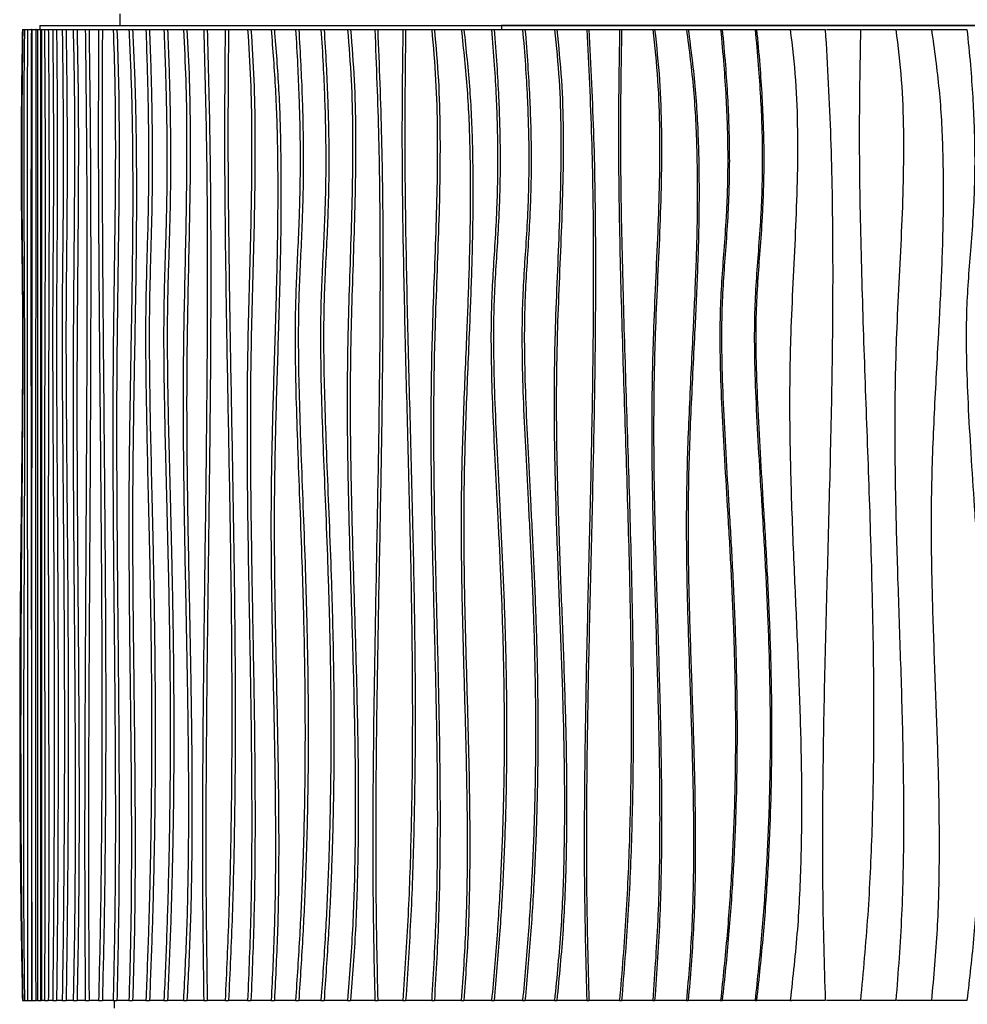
# Model space of a CAD drawing. Header units: millimetres. Extents: x 5 to 415, y 5 to 292.
# Tile 37 of 79: x 156 to 180, y 193 to 218. Entities that reach past the tile are written whole.
import ezdxf

# ---------------------------------------------------------------- set-up
doc = ezdxf.new("R2010")
doc.units = ezdxf.units.MM

msp = doc.modelspace()

# ---------------------------------------------------------------- linework, layer by layer
at = {"color": 7, "linetype": 'Continuous', "lineweight": 25}
for p, q in [((158.234, 218.206), (158.234, 217.906)), ((155.738, 217.806), (155.747, 217.806)), ((155.747, 217.806), (155.791, 217.806)), ((155.791, 217.806), (155.868, 217.806)), ((155.868, 217.806), (155.968, 217.806)), ((155.98, 217.806), (155.968, 217.806)), ((155.98, 217.806), (156.08, 217.806)), ((156.091, 217.806), (156.08, 217.806)), ((156.091, 217.806), (156.125, 217.806)), ((156.125, 217.806), (156.225, 217.806)), ((156.186, 217.906), (156.186, 217.806)), ((156.186, 217.906), (168.028, 217.906)), ((156.21, 192.906), (156.21, 217.806)), ((156.225, 217.806), (156.303, 217.806)), ((156.303, 217.806), (156.403, 217.806)), ((156.403, 217.806), (156.515, 217.806)), ((156.515, 217.806), (156.615, 217.806)), ((156.615, 217.806), (156.76, 217.806)), ((156.76, 217.806), (156.859, 217.806)), ((156.859, 217.806), (157.041, 217.806)), ((157.041, 217.806), (157.14, 217.806)), ((157.14, 217.806), (157.351, 217.806)), ((157.351, 217.806), (157.449, 217.806)), ((157.449, 217.806), (157.693, 217.806)), ((157.693, 217.806), (157.79, 217.806)), ((157.79, 217.806), (158.067, 217.806)), ((158.067, 217.806), (158.163, 217.806)), ((158.163, 217.806), (158.471, 217.806)), ((158.471, 217.806), (158.566, 217.806)), ((158.566, 217.806), (158.906, 217.806)), ((158.906, 217.806), (158.999, 217.806)), ((158.999, 217.806), (159.37, 217.806)), ((159.37, 217.806), (159.462, 217.806)), ((159.462, 217.806), (159.869, 217.806)), ((159.869, 217.806), (159.959, 217.806)), ((159.959, 217.806), (160.39, 217.806)), ((160.39, 217.806), (160.48, 217.806)), ((160.48, 217.806), (160.94, 217.806)), ((160.94, 217.806), (161.027, 217.806)), ((161.027, 217.806), (161.516, 217.806)), ((161.516, 217.806), (161.602, 217.806)), ((161.602, 217.806), (162.119, 217.806)), ((162.119, 217.806), (162.202, 217.806)), ((162.202, 217.806), (162.746, 217.806)), ((162.746, 217.806), (162.828, 217.806)), ((162.828, 217.806), (163.398, 217.806)), ((163.398, 217.806), (163.477, 217.806)), ((163.477, 217.806), (164.081, 217.806)), ((164.081, 217.806), (164.157, 217.806)), ((164.157, 217.806), (164.779, 217.806)), ((164.779, 217.806), (164.853, 217.806)), ((164.853, 217.806), (165.498, 217.806)), ((165.498, 217.806), (165.57, 217.806)), ((165.57, 217.806), (166.238, 217.806)), ((166.238, 217.806), (166.307, 217.806)), ((166.307, 217.806), (166.997, 217.806)), ((166.997, 217.806), (167.064, 217.806)), ((167.064, 217.806), (167.775, 217.806)), ((167.775, 217.806), (167.839, 217.806)), ((167.839, 217.806), (168.57, 217.806)), ((168.028, 217.906), (200.158, 217.906)), ((200.158, 217.906), (168.028, 217.906)), ((168.028, 217.906), (168.028, 217.806)), ((168.57, 217.806), (168.631, 217.806)), ((168.631, 217.806), (169.39, 217.806)), ((169.39, 217.806), (169.448, 217.806)), ((169.448, 217.806), (170.217, 217.806)), ((170.217, 217.806), (170.271, 217.806)), ((170.271, 217.806), (171.057, 217.806)), ((171.057, 217.806), (171.109, 217.806)), ((171.109, 217.806), (171.91, 217.806)), ((171.91, 217.806), (171.958, 217.806)), ((171.958, 217.806), (172.775, 217.806)), ((172.775, 217.806), (172.82, 217.806)), ((172.82, 217.806), (173.65, 217.806)), ((173.65, 217.806), (173.691, 217.806)), ((173.691, 217.806), (174.534, 217.806)), ((174.534, 217.806), (174.572, 217.806)), ((174.572, 217.806), (175.435, 217.806)), ((175.435, 217.806), (175.47, 217.806)), ((175.47, 217.806), (176.334, 217.806)), ((176.365, 217.806), (177.238, 217.806)), ((177.266, 217.806), (178.146, 217.806)), ((178.17, 217.806), (179.058, 217.806)), ((179.078, 217.806), (179.97, 217.806)), ((155.738, 192.906), (155.747, 192.906)), ((155.747, 192.906), (155.791, 192.906)), ((155.791, 192.906), (155.868, 192.906)), ((155.868, 192.906), (155.968, 192.906)), ((155.968, 192.906), (155.98, 192.906)), ((155.98, 192.906), (156.08, 192.906)), ((156.08, 192.906), (156.091, 192.906)), ((156.125, 192.906), (156.091, 192.906)), ((156.125, 192.906), (156.225, 192.906)), ((156.303, 192.906), (156.225, 192.906)), ((156.303, 192.906), (156.403, 192.906)), ((156.515, 192.906), (156.403, 192.906)), ((156.515, 192.906), (156.615, 192.906)), ((156.76, 192.906), (156.615, 192.906)), ((156.76, 192.906), (156.859, 192.906)), ((157.041, 192.906), (156.859, 192.906)), ((157.041, 192.906), (157.14, 192.906)), ((157.351, 192.906), (157.14, 192.906)), ((157.351, 192.906), (157.449, 192.906)), ((157.693, 192.906), (157.449, 192.906)), ((157.693, 192.906), (157.79, 192.906)), ((158.067, 192.906), (157.79, 192.906)), ((158.067, 192.906), (158.163, 192.906)), ((158.092, 192.906), (158.092, 192.706)), ((158.471, 192.906), (158.163, 192.906)), ((158.471, 192.906), (158.566, 192.906)), ((158.906, 192.906), (158.566, 192.906)), ((158.906, 192.906), (158.999, 192.906)), ((159.37, 192.906), (158.999, 192.906)), ((159.37, 192.906), (159.462, 192.906)), ((159.869, 192.906), (159.462, 192.906)), ((159.869, 192.906), (159.959, 192.906)), ((160.39, 192.906), (159.959, 192.906)), ((160.39, 192.906), (160.48, 192.906)), ((160.94, 192.906), (160.48, 192.906)), ((160.94, 192.906), (161.027, 192.906)), ((161.516, 192.906), (161.027, 192.906)), ((161.516, 192.906), (161.602, 192.906)), ((162.119, 192.906), (161.602, 192.906)), ((162.119, 192.906), (162.202, 192.906)), ((162.746, 192.906), (162.202, 192.906)), ((162.746, 192.906), (162.828, 192.906)), ((163.398, 192.906), (162.828, 192.906)), ((163.398, 192.906), (163.477, 192.906)), ((164.081, 192.906), (163.477, 192.906)), ((164.081, 192.906), (164.157, 192.906)), ((164.779, 192.906), (164.157, 192.906)), ((164.779, 192.906), (164.853, 192.906)), ((165.498, 192.906), (164.853, 192.906)), ((165.498, 192.906), (165.57, 192.906)), ((166.238, 192.906), (165.57, 192.906)), ((166.238, 192.906), (166.307, 192.906)), ((166.997, 192.906), (166.307, 192.906)), ((166.997, 192.906), (167.064, 192.906)), ((167.775, 192.906), (167.064, 192.906)), ((167.775, 192.906), (167.839, 192.906)), ((168.57, 192.906), (167.839, 192.906)), ((168.57, 192.906), (168.631, 192.906)), ((169.39, 192.906), (168.631, 192.906)), ((169.39, 192.906), (169.448, 192.906)), ((170.217, 192.906), (169.448, 192.906)), ((170.217, 192.906), (170.271, 192.906)), ((171.057, 192.906), (170.271, 192.906)), ((171.057, 192.906), (171.109, 192.906)), ((171.91, 192.906), (171.109, 192.906)), ((171.91, 192.906), (171.958, 192.906)), ((172.775, 192.906), (171.958, 192.906)), ((172.775, 192.906), (172.82, 192.906)), ((173.65, 192.906), (172.82, 192.906)), ((173.65, 192.906), (173.691, 192.906)), ((174.534, 192.906), (173.691, 192.906)), ((174.534, 192.906), (174.572, 192.906)), ((175.435, 192.906), (174.572, 192.906)), ((175.435, 192.906), (175.47, 192.906)), ((176.334, 192.906), (175.47, 192.906)), ((177.238, 192.906), (176.365, 192.906)), ((178.146, 192.906), (177.266, 192.906)), ((179.058, 192.906), (178.17, 192.906)), ((179.97, 192.906), (179.078, 192.906))]:
    msp.add_line(p, q, dxfattribs=at)
for points, knots in [([(155.738, 217.806), (155.733, 217.502), (155.723, 216.924), (155.713, 216.098), (155.707, 215.354), (155.705, 214.681), (155.705, 214.071), (155.708, 213.514), (155.713, 212.874), (155.723, 212.154), (155.734, 211.339), (155.742, 210.432), (155.742, 209.39), (155.734, 208.189), (155.722, 206.91), (155.707, 205.547), (155.691, 204.094), (155.678, 202.545), (155.67, 200.895), (155.668, 199.275), (155.674, 197.694), (155.687, 196.164), (155.707, 194.558), (155.728, 193.466), (155.738, 192.906)], [0, 0, 0, 0, 0.0367776, 0.0698355, 0.0995807, 0.1264174, 0.1507455, 0.1729586, 0.1934435, 0.2277612, 0.2598169, 0.2918548, 0.3369819, 0.3850726, 0.4363743, 0.4910896, 0.5494043, 0.611509, 0.6776136, 0.7479588, 0.8063853, 0.8677528, 0.9322295, 1, 1, 1, 1]), ([(155.747, 217.806), (155.743, 217.502), (155.735, 216.924), (155.728, 216.098), (155.723, 215.354), (155.721, 214.681), (155.721, 214.071), (155.723, 213.514), (155.728, 212.874), (155.735, 212.154), (155.744, 211.339), (155.75, 210.432), (155.75, 209.39), (155.744, 208.189), (155.734, 206.91), (155.722, 205.547), (155.71, 204.094), (155.7, 202.545), (155.694, 200.895), (155.693, 199.275), (155.697, 197.694), (155.707, 196.164), (155.723, 194.558), (155.739, 193.466), (155.747, 192.906)], [0, 0, 0, 0, 0.0367776, 0.0698355, 0.0995807, 0.1264174, 0.1507455, 0.1729586, 0.1934435, 0.2277612, 0.2598169, 0.2918548, 0.3369819, 0.3850726, 0.4363743, 0.4910896, 0.5494043, 0.611509, 0.6776136, 0.7479588, 0.8063853, 0.8677528, 0.9322295, 1, 1, 1, 1]), ([(155.791, 217.806), (155.786, 217.373), (155.776, 216.51), (155.772, 215.207), (155.773, 213.905), (155.778, 212.604), (155.784, 211.303), (155.791, 209.753), (155.793, 207.952), (155.789, 205.902), (155.781, 203.927), (155.773, 202.024), (155.766, 200.197), (155.762, 198.37), (155.763, 196.545), (155.771, 194.72), (155.784, 193.511), (155.791, 192.906)], [0, 0, 0, 0, 0.0524314, 0.1046165, 0.1567784, 0.2090007, 0.2612785, 0.3135711, 0.3957307, 0.477948, 0.5602295, 0.6336943, 0.7070915, 0.7803746, 0.8535463, 0.9266898, 1, 1, 1, 1]), ([(155.868, 217.806), (155.865, 216.877), (155.859, 215.02), (155.857, 212.23), (155.858, 209.442), (155.861, 206.653), (155.866, 203.881), (155.87, 201.125), (155.872, 198.385), (155.873, 195.645), (155.87, 193.819), (155.868, 192.906)], [0, 0, 0, 0, 0.112064, 0.224016, 0.335965, 0.447949, 0.559964, 0.669984, 0.779986, 0.889975, 1, 1, 1, 1]), ([(155.968, 217.806), (155.965, 216.877), (155.959, 215.02), (155.957, 212.23), (155.958, 209.442), (155.961, 206.653), (155.965, 203.881), (155.97, 201.125), (155.972, 198.385), (155.973, 195.645), (155.97, 193.819), (155.968, 192.906)], [0, 0, 0, 0, 0.112064, 0.224016, 0.335965, 0.447949, 0.559964, 0.669984, 0.779986, 0.889975, 1, 1, 1, 1]), ([(155.98, 217.806), (155.98, 216.876), (155.98, 215.016), (155.98, 212.225), (155.978, 209.433), (155.976, 206.641), (155.975, 204.049), (155.974, 201.657), (155.974, 199.466), (155.975, 197.276), (155.976, 195.087), (155.978, 193.633), (155.98, 192.906)], [0, 0, 0, 0, 0.111934, 0.223961, 0.336079, 0.44823, 0.560338, 0.648348, 0.736281, 0.824152, 0.912022, 1, 1, 1, 1]), ([(156.08, 217.806), (156.08, 216.876), (156.08, 215.016), (156.08, 212.225), (156.078, 209.433), (156.076, 206.641), (156.075, 204.049), (156.074, 201.657), (156.074, 199.466), (156.075, 197.276), (156.076, 195.087), (156.078, 193.633), (156.08, 192.906)], [0, 0, 0, 0, 0.111934, 0.223961, 0.336079, 0.44823, 0.560338, 0.648348, 0.736281, 0.824152, 0.912022, 1, 1, 1, 1]), ([(156.125, 217.806), (156.126, 217.373), (156.128, 216.51), (156.129, 215.207), (156.129, 213.906), (156.128, 212.605), (156.126, 211.304), (156.125, 209.755), (156.124, 207.957), (156.124, 205.91), (156.126, 203.815), (156.127, 201.672), (156.129, 199.48), (156.129, 197.288), (156.128, 195.094), (156.126, 193.636), (156.125, 192.906)], [0, 0, 0, 0, 0.052421, 0.104622, 0.156803, 0.209041, 0.261328, 0.313621, 0.395738, 0.477846, 0.559985, 0.648008, 0.736005, 0.823955, 0.9119, 1, 1, 1, 1]), ([(156.225, 217.806), (156.226, 217.373), (156.228, 216.51), (156.229, 215.207), (156.229, 213.906), (156.228, 212.605), (156.226, 211.304), (156.225, 209.755), (156.224, 207.957), (156.224, 205.91), (156.226, 203.815), (156.227, 201.672), (156.229, 199.48), (156.229, 197.288), (156.228, 195.094), (156.226, 193.636), (156.225, 192.906)], [0, 0, 0, 0, 0.052421, 0.104622, 0.156803, 0.209041, 0.261328, 0.313621, 0.395738, 0.477846, 0.559985, 0.648008, 0.736005, 0.823955, 0.9119, 1, 1, 1, 1]), ([(156.303, 217.806), (156.308, 217.29), (156.316, 216.26), (156.321, 214.7), (156.322, 213.139), (156.319, 211.576), (156.314, 209.851), (156.307, 207.963), (156.302, 205.912), (156.303, 203.935), (156.307, 202.034), (156.311, 200.207), (156.315, 198.382), (156.316, 196.556), (156.313, 194.728), (156.307, 193.514), (156.303, 192.906)], [0, 0, 0, 0, 0.062695, 0.125195, 0.187748, 0.250452, 0.313296, 0.39568, 0.477991, 0.560181, 0.633534, 0.70686, 0.780132, 0.853345, 0.92657, 1, 1, 1, 1]), ([(156.403, 217.806), (156.408, 217.29), (156.416, 216.26), (156.421, 214.7), (156.422, 213.139), (156.419, 211.576), (156.413, 209.851), (156.407, 207.963), (156.402, 205.912), (156.403, 203.935), (156.407, 202.034), (156.411, 200.207), (156.414, 198.382), (156.415, 196.556), (156.413, 194.728), (156.407, 193.514), (156.403, 192.906)], [0, 0, 0, 0, 0.062695, 0.125195, 0.187748, 0.250452, 0.313296, 0.39568, 0.477991, 0.560181, 0.633534, 0.70686, 0.780132, 0.853345, 0.92657, 1, 1, 1, 1]), ([(156.515, 217.806), (156.518, 217.502), (156.524, 216.924), (156.53, 216.098), (156.533, 215.354), (156.535, 214.681), (156.534, 214.071), (156.533, 213.514), (156.53, 212.874), (156.524, 212.154), (156.518, 211.339), (156.513, 210.432), (156.513, 209.39), (156.518, 208.189), (156.525, 206.91), (156.534, 205.547), (156.542, 204.094), (156.55, 202.545), (156.555, 200.895), (156.556, 199.275), (156.552, 197.694), (156.545, 196.164), (156.533, 194.558), (156.521, 193.466), (156.515, 192.906)], [0, 0, 0, 0, 0.036778, 0.069835, 0.099581, 0.126417, 0.150745, 0.172959, 0.193444, 0.227761, 0.259817, 0.291855, 0.336982, 0.385073, 0.436374, 0.49109, 0.549404, 0.611509, 0.677614, 0.747959, 0.806385, 0.867753, 0.93223, 1, 1, 1, 1]), ([(156.615, 217.806), (156.618, 217.502), (156.623, 216.924), (156.629, 216.098), (156.633, 215.354), (156.634, 214.681), (156.634, 214.071), (156.632, 213.514), (156.629, 212.874), (156.624, 212.154), (156.617, 211.339), (156.613, 210.432), (156.613, 209.39), (156.617, 208.189), (156.624, 206.91), (156.633, 205.547), (156.642, 204.094), (156.65, 202.545), (156.655, 200.895), (156.655, 199.275), (156.652, 197.694), (156.645, 196.164), (156.633, 194.558), (156.621, 193.466), (156.615, 192.906)], [0, 0, 0, 0, 0.036778, 0.069835, 0.099581, 0.126417, 0.150745, 0.172959, 0.193444, 0.227761, 0.259817, 0.291855, 0.336982, 0.385073, 0.436374, 0.49109, 0.549404, 0.611509, 0.677614, 0.747959, 0.806385, 0.867753, 0.93223, 1, 1, 1, 1]), ([(156.76, 217.806), (156.764, 217.502), (156.772, 216.924), (156.78, 216.098), (156.785, 215.354), (156.787, 214.681), (156.786, 214.071), (156.784, 213.514), (156.78, 212.874), (156.772, 212.154), (156.763, 211.339), (156.757, 210.432), (156.757, 209.39), (156.763, 208.189), (156.773, 206.91), (156.785, 205.547), (156.798, 204.094), (156.808, 202.545), (156.815, 200.895), (156.816, 199.275), (156.811, 197.694), (156.801, 196.164), (156.785, 194.558), (156.769, 193.466), (156.76, 192.906)], [0, 0, 0, 0, 0.036778, 0.069835, 0.099581, 0.126417, 0.150745, 0.172959, 0.193444, 0.227761, 0.259817, 0.291855, 0.336982, 0.385073, 0.436374, 0.49109, 0.549404, 0.611509, 0.677614, 0.747959, 0.806385, 0.867753, 0.93223, 1, 1, 1, 1]), ([(156.859, 217.806), (156.863, 217.502), (156.871, 216.924), (156.879, 216.098), (156.884, 215.354), (156.886, 214.681), (156.886, 214.071), (156.883, 213.514), (156.879, 212.874), (156.872, 212.154), (156.862, 211.339), (156.856, 210.432), (156.856, 209.39), (156.862, 208.189), (156.872, 206.91), (156.884, 205.547), (156.897, 204.094), (156.907, 202.545), (156.914, 200.895), (156.915, 199.275), (156.91, 197.694), (156.9, 196.164), (156.884, 194.558), (156.868, 193.466), (156.859, 192.906)], [0, 0, 0, 0, 0.036778, 0.069835, 0.099581, 0.126417, 0.150745, 0.172959, 0.193444, 0.227761, 0.259817, 0.291855, 0.336982, 0.385073, 0.436374, 0.49109, 0.549404, 0.611509, 0.677614, 0.747959, 0.806385, 0.867753, 0.93223, 1, 1, 1, 1]), ([(157.041, 217.806), (157.05, 217.373), (157.069, 216.51), (157.076, 215.207), (157.074, 213.905), (157.065, 212.604), (157.053, 211.303), (157.04, 209.753), (157.036, 207.952), (157.044, 205.902), (157.059, 203.927), (157.075, 202.024), (157.088, 200.197), (157.095, 198.37), (157.092, 196.545), (157.078, 194.72), (157.053, 193.511), (157.041, 192.906)], [0, 0, 0, 0, 0.0524314, 0.1046165, 0.1567784, 0.2090007, 0.2612785, 0.3135711, 0.3957307, 0.477948, 0.5602295, 0.6336943, 0.7070915, 0.7803746, 0.8535463, 0.9266898, 1, 1, 1, 1]), ([(157.14, 217.806), (157.149, 217.373), (157.167, 216.51), (157.175, 215.207), (157.173, 213.905), (157.164, 212.604), (157.152, 211.303), (157.139, 209.753), (157.135, 207.952), (157.143, 205.902), (157.157, 203.927), (157.173, 202.024), (157.186, 200.197), (157.193, 198.37), (157.191, 196.545), (157.176, 194.72), (157.152, 193.511), (157.14, 192.906)], [0, 0, 0, 0, 0.0524314, 0.1046165, 0.1567784, 0.2090007, 0.2612785, 0.3135711, 0.3957307, 0.477948, 0.5602295, 0.6336943, 0.7070915, 0.7803746, 0.8535463, 0.9266898, 1, 1, 1, 1]), ([(157.351, 217.806), (157.363, 216.877), (157.385, 215.02), (157.394, 212.23), (157.391, 209.442), (157.378, 206.653), (157.362, 203.881), (157.346, 201.125), (157.335, 198.385), (157.334, 195.645), (157.345, 193.819), (157.351, 192.906)], [0, 0, 0, 0, 0.1120636, 0.2240162, 0.3359651, 0.4479495, 0.5599643, 0.6699835, 0.779986, 0.8899749, 1, 1, 1, 1]), ([(157.449, 217.806), (157.46, 216.877), (157.483, 215.02), (157.492, 212.23), (157.489, 209.442), (157.476, 206.653), (157.46, 203.881), (157.444, 201.125), (157.433, 198.385), (157.431, 195.645), (157.443, 193.819), (157.449, 192.906)], [0, 0, 0, 0, 0.1120636, 0.2240162, 0.3359651, 0.4479495, 0.5599643, 0.6699835, 0.779986, 0.8899749, 1, 1, 1, 1]), ([(157.693, 217.806), (157.689, 216.876), (157.681, 215.016), (157.694, 212.225), (157.716, 209.433), (157.743, 206.641), (157.765, 204.049), (157.778, 201.657), (157.78, 199.466), (157.769, 197.276), (157.744, 195.087), (157.71, 193.633), (157.693, 192.906)], [0, 0, 0, 0, 0.111934, 0.223961, 0.336079, 0.44823, 0.560338, 0.648348, 0.736281, 0.824152, 0.912022, 1, 1, 1, 1]), ([(157.79, 217.806), (157.786, 216.876), (157.778, 215.016), (157.791, 212.225), (157.813, 209.433), (157.84, 206.641), (157.862, 204.049), (157.875, 201.657), (157.877, 199.466), (157.866, 197.276), (157.841, 195.087), (157.807, 193.633), (157.79, 192.906)], [0, 0, 0, 0, 0.111934, 0.223961, 0.336079, 0.44823, 0.560338, 0.648348, 0.736281, 0.824152, 0.912022, 1, 1, 1, 1]), ([(158.067, 217.806), (158.082, 217.373), (158.111, 216.51), (158.124, 215.207), (158.122, 213.906), (158.108, 212.605), (158.089, 211.304), (158.067, 209.755), (158.056, 207.957), (158.061, 205.91), (158.078, 203.815), (158.1, 201.672), (158.119, 199.48), (158.126, 197.288), (158.115, 195.094), (158.083, 193.636), (158.067, 192.906)], [0, 0, 0, 0, 0.052421, 0.104622, 0.156803, 0.209041, 0.261328, 0.313621, 0.395738, 0.477846, 0.559985, 0.648008, 0.736005, 0.823955, 0.9119, 1, 1, 1, 1]), ([(158.163, 217.806), (158.178, 217.373), (158.207, 216.51), (158.22, 215.207), (158.218, 213.906), (158.204, 212.605), (158.185, 211.304), (158.163, 209.755), (158.152, 207.957), (158.157, 205.91), (158.174, 203.815), (158.196, 201.672), (158.215, 199.48), (158.222, 197.288), (158.211, 195.094), (158.179, 193.636), (158.163, 192.906)], [0, 0, 0, 0, 0.052421, 0.104622, 0.156803, 0.209041, 0.261328, 0.313621, 0.395738, 0.477846, 0.559985, 0.648008, 0.736005, 0.823955, 0.9119, 1, 1, 1, 1]), ([(158.471, 217.806), (158.495, 217.29), (158.541, 216.26), (158.567, 214.7), (158.571, 213.139), (158.555, 211.576), (158.526, 209.851), (158.492, 207.963), (158.466, 205.912), (158.47, 203.935), (158.489, 202.034), (158.512, 200.207), (158.531, 198.382), (158.537, 196.556), (158.524, 194.728), (158.489, 193.514), (158.471, 192.906)], [0, 0, 0, 0, 0.062695, 0.125195, 0.187748, 0.250452, 0.313296, 0.39568, 0.477991, 0.560181, 0.633534, 0.70686, 0.780132, 0.853345, 0.92657, 1, 1, 1, 1]), ([(158.566, 217.806), (158.589, 217.29), (158.636, 216.26), (158.662, 214.7), (158.665, 213.139), (158.65, 211.576), (158.621, 209.851), (158.586, 207.963), (158.561, 205.912), (158.565, 203.935), (158.584, 202.034), (158.607, 200.207), (158.626, 198.382), (158.632, 196.556), (158.619, 194.728), (158.584, 193.514), (158.566, 192.906)], [0, 0, 0, 0, 0.062695, 0.125195, 0.187748, 0.250452, 0.313296, 0.39568, 0.477991, 0.560181, 0.633534, 0.70686, 0.780132, 0.853345, 0.92657, 1, 1, 1, 1]), ([(158.906, 217.806), (158.917, 217.502), (158.937, 216.924), (158.958, 216.098), (158.971, 215.354), (158.976, 214.681), (158.975, 214.071), (158.97, 213.514), (158.958, 212.874), (158.938, 212.154), (158.914, 211.339), (158.897, 210.432), (158.898, 209.39), (158.914, 208.189), (158.94, 206.91), (158.972, 205.547), (159.005, 204.094), (159.033, 202.545), (159.051, 200.895), (159.054, 199.275), (159.041, 197.694), (159.015, 196.164), (158.972, 194.558), (158.928, 193.466), (158.906, 192.906)], [0, 0, 0, 0, 0.036778, 0.069835, 0.099581, 0.126417, 0.150745, 0.172959, 0.193444, 0.227761, 0.259817, 0.291855, 0.336982, 0.385073, 0.436374, 0.49109, 0.549404, 0.611509, 0.677614, 0.747959, 0.806385, 0.867753, 0.93223, 1, 1, 1, 1]), ([(158.999, 217.806), (159.01, 217.502), (159.031, 216.924), (159.052, 216.098), (159.065, 215.354), (159.07, 214.681), (159.069, 214.071), (159.063, 213.514), (159.052, 212.874), (159.032, 212.154), (159.008, 211.339), (158.991, 210.432), (158.992, 209.39), (159.007, 208.189), (159.034, 206.91), (159.066, 205.547), (159.099, 204.094), (159.126, 202.545), (159.144, 200.895), (159.147, 199.275), (159.135, 197.694), (159.108, 196.164), (159.065, 194.558), (159.022, 193.466), (158.999, 192.906)], [0, 0, 0, 0, 0.036778, 0.069835, 0.099581, 0.126417, 0.150745, 0.172959, 0.193444, 0.227761, 0.259817, 0.291855, 0.336982, 0.385073, 0.436374, 0.49109, 0.549404, 0.611509, 0.677614, 0.747959, 0.806385, 0.867753, 0.93223, 1, 1, 1, 1]), ([(159.37, 217.806), (159.382, 217.502), (159.404, 216.924), (159.427, 216.098), (159.441, 215.354), (159.447, 214.681), (159.446, 214.071), (159.44, 213.514), (159.427, 212.874), (159.406, 212.154), (159.379, 211.339), (159.361, 210.432), (159.361, 209.39), (159.378, 208.189), (159.408, 206.91), (159.443, 205.547), (159.479, 204.094), (159.509, 202.545), (159.529, 200.895), (159.532, 199.275), (159.518, 197.694), (159.489, 196.164), (159.442, 194.558), (159.394, 193.466), (159.37, 192.906)], [0, 0, 0, 0, 0.036778, 0.069835, 0.099581, 0.126417, 0.150745, 0.172959, 0.193444, 0.227761, 0.259817, 0.291855, 0.336982, 0.385073, 0.436374, 0.49109, 0.549404, 0.611509, 0.677614, 0.747959, 0.806385, 0.867753, 0.93223, 1, 1, 1, 1]), ([(159.462, 217.806), (159.474, 217.502), (159.497, 216.924), (159.52, 216.098), (159.534, 215.354), (159.54, 214.681), (159.539, 214.071), (159.532, 213.514), (159.519, 212.874), (159.498, 212.154), (159.471, 211.339), (159.453, 210.432), (159.453, 209.39), (159.471, 208.189), (159.5, 206.91), (159.535, 205.547), (159.571, 204.094), (159.602, 202.545), (159.621, 200.895), (159.624, 199.275), (159.611, 197.694), (159.582, 196.164), (159.535, 194.558), (159.487, 193.466), (159.462, 192.906)], [0, 0, 0, 0, 0.036778, 0.069835, 0.099581, 0.126417, 0.150745, 0.172959, 0.193444, 0.227761, 0.259817, 0.291855, 0.336982, 0.385073, 0.436374, 0.49109, 0.549404, 0.611509, 0.677614, 0.747959, 0.806385, 0.867753, 0.93223, 1, 1, 1, 1]), ([(159.869, 217.806), (159.891, 217.373), (159.936, 216.51), (159.955, 215.207), (159.95, 213.905), (159.928, 212.604), (159.899, 211.303), (159.867, 209.753), (159.856, 207.952), (159.877, 205.902), (159.912, 203.927), (159.951, 202.024), (159.983, 200.197), (160.001, 198.37), (159.995, 196.545), (159.959, 194.72), (159.899, 193.511), (159.869, 192.906)], [0, 0, 0, 0, 0.0524314, 0.1046165, 0.1567784, 0.2090007, 0.2612785, 0.3135711, 0.3957307, 0.477948, 0.5602295, 0.6336943, 0.7070915, 0.7803746, 0.8535463, 0.9266898, 1, 1, 1, 1]), ([(159.959, 217.806), (159.982, 217.373), (160.027, 216.51), (160.046, 215.207), (160.041, 213.905), (160.018, 212.604), (159.989, 211.303), (159.958, 209.753), (159.947, 207.952), (159.967, 205.902), (160.003, 203.927), (160.042, 202.024), (160.074, 200.197), (160.092, 198.37), (160.086, 196.545), (160.05, 194.72), (159.99, 193.511), (159.959, 192.906)], [0, 0, 0, 0, 0.0524314, 0.1046165, 0.1567784, 0.2090007, 0.2612785, 0.3135711, 0.3957307, 0.477948, 0.5602295, 0.6336943, 0.7070915, 0.7803746, 0.8535463, 0.9266898, 1, 1, 1, 1]), ([(160.39, 217.806), (160.415, 216.877), (160.465, 215.02), (160.485, 212.23), (160.478, 209.442), (160.45, 206.653), (160.413, 203.881), (160.378, 201.125), (160.356, 198.385), (160.352, 195.645), (160.378, 193.819), (160.39, 192.906)], [0, 0, 0, 0, 0.1120636, 0.2240162, 0.3359651, 0.4479495, 0.5599643, 0.6699835, 0.779986, 0.8899749, 1, 1, 1, 1]), ([(160.48, 217.806), (160.504, 216.877), (160.554, 215.02), (160.574, 212.23), (160.567, 209.442), (160.539, 206.653), (160.503, 203.881), (160.468, 201.125), (160.445, 198.385), (160.441, 195.645), (160.467, 193.819), (160.48, 192.906)], [0, 0, 0, 0, 0.1120636, 0.2240162, 0.3359651, 0.4479495, 0.5599643, 0.6699835, 0.779986, 0.8899749, 1, 1, 1, 1]), ([(160.94, 217.806), (160.932, 216.876), (160.916, 215.016), (160.941, 212.225), (160.985, 209.433), (161.039, 206.641), (161.083, 204.049), (161.108, 201.657), (161.113, 199.466), (161.092, 197.276), (161.041, 195.087), (160.974, 193.633), (160.94, 192.906)], [0, 0, 0, 0, 0.111934, 0.223961, 0.336079, 0.44823, 0.560338, 0.648348, 0.736281, 0.824152, 0.912022, 1, 1, 1, 1]), ([(161.027, 217.806), (161.019, 216.876), (161.003, 215.016), (161.029, 212.225), (161.073, 209.433), (161.126, 206.641), (161.17, 204.049), (161.196, 201.657), (161.201, 199.466), (161.179, 197.276), (161.129, 195.087), (161.061, 193.633), (161.027, 192.906)], [0, 0, 0, 0, 0.111934, 0.223961, 0.336079, 0.44823, 0.560338, 0.648348, 0.736281, 0.824152, 0.912022, 1, 1, 1, 1]), ([(161.516, 217.806), (161.544, 217.373), (161.599, 216.51), (161.623, 215.207), (161.618, 213.906), (161.592, 212.605), (161.557, 211.304), (161.516, 209.755), (161.495, 207.957), (161.506, 205.91), (161.538, 203.815), (161.578, 201.672), (161.613, 199.48), (161.626, 197.288), (161.606, 195.094), (161.546, 193.636), (161.516, 192.906)], [0, 0, 0, 0, 0.052421, 0.104622, 0.156803, 0.209041, 0.261328, 0.313621, 0.395738, 0.477846, 0.559985, 0.648008, 0.736005, 0.823955, 0.9119, 1, 1, 1, 1]), ([(161.602, 217.806), (161.629, 217.373), (161.684, 216.51), (161.708, 215.207), (161.704, 213.906), (161.678, 212.605), (161.642, 211.304), (161.601, 209.755), (161.581, 207.957), (161.592, 205.91), (161.623, 203.815), (161.663, 201.672), (161.699, 199.48), (161.711, 197.288), (161.691, 195.094), (161.632, 193.636), (161.602, 192.906)], [0, 0, 0, 0, 0.052421, 0.104622, 0.156803, 0.209041, 0.261328, 0.313621, 0.395738, 0.477846, 0.559985, 0.648008, 0.736005, 0.823955, 0.9119, 1, 1, 1, 1]), ([(162.119, 217.806), (162.16, 217.29), (162.241, 216.26), (162.287, 214.7), (162.292, 213.139), (162.265, 211.576), (162.215, 209.851), (162.154, 207.963), (162.11, 205.912), (162.117, 203.935), (162.15, 202.034), (162.19, 200.207), (162.224, 198.382), (162.234, 196.556), (162.212, 194.728), (162.15, 193.514), (162.119, 192.906)], [0, 0, 0, 0, 0.062695, 0.125195, 0.187748, 0.250452, 0.313296, 0.39568, 0.477991, 0.560181, 0.633534, 0.70686, 0.780132, 0.853345, 0.92657, 1, 1, 1, 1]), ([(162.202, 217.806), (162.243, 217.29), (162.325, 216.26), (162.37, 214.7), (162.376, 213.139), (162.348, 211.576), (162.299, 209.851), (162.238, 207.963), (162.193, 205.912), (162.2, 203.935), (162.233, 202.034), (162.274, 200.207), (162.307, 198.382), (162.318, 196.556), (162.295, 194.728), (162.233, 193.514), (162.202, 192.906)], [0, 0, 0, 0, 0.062695, 0.125195, 0.187748, 0.250452, 0.313296, 0.39568, 0.477991, 0.560181, 0.633534, 0.70686, 0.780132, 0.853345, 0.92657, 1, 1, 1, 1]), ([(162.746, 217.806), (162.764, 217.502), (162.798, 216.924), (162.833, 216.098), (162.855, 215.354), (162.863, 214.681), (162.862, 214.071), (162.852, 213.514), (162.833, 212.874), (162.801, 212.154), (162.76, 211.339), (162.733, 210.432), (162.733, 209.39), (162.759, 208.189), (162.804, 206.91), (162.857, 205.547), (162.911, 204.094), (162.957, 202.545), (162.987, 200.895), (162.991, 199.275), (162.971, 197.694), (162.927, 196.164), (162.856, 194.558), (162.783, 193.466), (162.746, 192.906)], [0, 0, 0, 0, 0.036778, 0.069835, 0.099581, 0.126417, 0.150745, 0.172959, 0.193444, 0.227761, 0.259817, 0.291855, 0.336982, 0.385073, 0.436374, 0.49109, 0.549404, 0.611509, 0.677614, 0.747959, 0.806385, 0.867753, 0.93223, 1, 1, 1, 1]), ([(162.828, 217.806), (162.846, 217.502), (162.88, 216.924), (162.915, 216.098), (162.936, 215.354), (162.945, 214.681), (162.943, 214.071), (162.934, 213.514), (162.914, 212.874), (162.882, 212.154), (162.842, 211.339), (162.814, 210.432), (162.815, 209.39), (162.841, 208.189), (162.885, 206.91), (162.938, 205.547), (162.992, 204.094), (163.038, 202.545), (163.068, 200.895), (163.073, 199.275), (163.052, 197.694), (163.008, 196.164), (162.937, 194.558), (162.865, 193.466), (162.828, 192.906)], [0, 0, 0, 0, 0.036778, 0.069835, 0.099581, 0.126417, 0.150745, 0.172959, 0.193444, 0.227761, 0.259817, 0.291855, 0.336982, 0.385073, 0.436374, 0.49109, 0.549404, 0.611509, 0.677614, 0.747959, 0.806385, 0.867753, 0.93223, 1, 1, 1, 1]), ([(163.398, 217.806), (163.417, 217.502), (163.453, 216.924), (163.49, 216.098), (163.512, 215.354), (163.521, 214.681), (163.52, 214.071), (163.51, 213.514), (163.489, 212.874), (163.455, 212.154), (163.413, 211.339), (163.384, 210.432), (163.384, 209.39), (163.412, 208.189), (163.458, 206.91), (163.514, 205.547), (163.571, 204.094), (163.619, 202.545), (163.651, 200.895), (163.656, 199.275), (163.634, 197.694), (163.588, 196.164), (163.513, 194.558), (163.437, 193.466), (163.398, 192.906)], [0, 0, 0, 0, 0.036778, 0.069835, 0.099581, 0.126417, 0.150745, 0.172959, 0.193444, 0.227761, 0.259817, 0.291855, 0.336982, 0.385073, 0.436374, 0.49109, 0.549404, 0.611509, 0.677614, 0.747959, 0.806385, 0.867753, 0.93223, 1, 1, 1, 1]), ([(163.477, 217.806), (163.496, 217.502), (163.532, 216.924), (163.569, 216.098), (163.591, 215.354), (163.6, 214.681), (163.599, 214.071), (163.589, 213.514), (163.568, 212.874), (163.534, 212.154), (163.492, 211.339), (163.463, 210.432), (163.463, 209.39), (163.491, 208.189), (163.537, 206.91), (163.593, 205.547), (163.65, 204.094), (163.699, 202.545), (163.73, 200.895), (163.735, 199.275), (163.713, 197.694), (163.667, 196.164), (163.592, 194.558), (163.516, 193.466), (163.477, 192.906)], [0, 0, 0, 0, 0.036778, 0.069835, 0.099581, 0.126417, 0.150745, 0.172959, 0.193444, 0.227761, 0.259817, 0.291855, 0.336982, 0.385073, 0.436374, 0.49109, 0.549404, 0.611509, 0.677614, 0.747959, 0.806385, 0.867753, 0.93223, 1, 1, 1, 1]), ([(164.081, 217.806), (164.115, 217.373), (164.184, 216.51), (164.213, 215.207), (164.205, 213.905), (164.171, 212.604), (164.126, 211.303), (164.078, 209.753), (164.062, 207.952), (164.093, 205.902), (164.148, 203.927), (164.207, 202.024), (164.256, 200.197), (164.283, 198.37), (164.274, 196.545), (164.219, 194.72), (164.127, 193.511), (164.081, 192.906)], [0, 0, 0, 0, 0.052431, 0.104616, 0.156778, 0.209001, 0.261279, 0.313571, 0.395731, 0.477948, 0.56023, 0.633694, 0.707091, 0.780375, 0.853546, 0.92669, 1, 1, 1, 1]), ([(164.157, 217.806), (164.192, 217.373), (164.261, 216.51), (164.29, 215.207), (164.282, 213.905), (164.248, 212.604), (164.203, 211.303), (164.155, 209.753), (164.139, 207.952), (164.17, 205.902), (164.225, 203.927), (164.284, 202.024), (164.333, 200.197), (164.36, 198.37), (164.35, 196.545), (164.296, 194.72), (164.204, 193.511), (164.157, 192.906)], [0, 0, 0, 0, 0.052431, 0.104616, 0.156778, 0.209001, 0.261279, 0.313571, 0.395731, 0.477948, 0.56023, 0.633694, 0.707091, 0.780375, 0.853546, 0.92669, 1, 1, 1, 1]), ([(164.779, 217.806), (164.815, 216.877), (164.889, 215.02), (164.918, 212.23), (164.907, 209.442), (164.866, 206.653), (164.813, 203.881), (164.761, 201.125), (164.727, 198.385), (164.721, 195.645), (164.76, 193.819), (164.779, 192.906)], [0, 0, 0, 0, 0.1120636, 0.2240162, 0.3359651, 0.4479495, 0.5599643, 0.6699835, 0.779986, 0.8899749, 1, 1, 1, 1]), ([(164.853, 217.806), (164.89, 216.877), (164.963, 215.02), (164.992, 212.23), (164.982, 209.442), (164.941, 206.653), (164.887, 203.881), (164.835, 201.125), (164.802, 198.385), (164.796, 195.645), (164.834, 193.819), (164.853, 192.906)], [0, 0, 0, 0, 0.1120636, 0.2240162, 0.3359651, 0.4479495, 0.5599643, 0.6699835, 0.779986, 0.8899749, 1, 1, 1, 1]), ([(165.498, 217.806), (165.487, 216.876), (165.464, 215.016), (165.5, 212.225), (165.563, 209.433), (165.639, 206.641), (165.702, 204.049), (165.739, 201.657), (165.746, 199.466), (165.716, 197.276), (165.643, 195.087), (165.547, 193.633), (165.498, 192.906)], [0, 0, 0, 0, 0.111934, 0.223961, 0.336079, 0.44823, 0.560338, 0.648348, 0.736281, 0.824152, 0.912022, 1, 1, 1, 1]), ([(165.57, 217.806), (165.558, 216.876), (165.535, 215.016), (165.572, 212.225), (165.635, 209.433), (165.711, 206.641), (165.774, 204.049), (165.811, 201.657), (165.818, 199.466), (165.787, 197.276), (165.715, 195.087), (165.618, 193.633), (165.57, 192.906)], [0, 0, 0, 0, 0.111934, 0.223961, 0.336079, 0.44823, 0.560338, 0.648348, 0.736281, 0.824152, 0.912022, 1, 1, 1, 1]), ([(166.238, 217.806), (166.276, 217.373), (166.353, 216.51), (166.386, 215.207), (166.38, 213.906), (166.344, 212.605), (166.294, 211.304), (166.237, 209.755), (166.209, 207.957), (166.224, 205.91), (166.268, 203.815), (166.324, 201.672), (166.373, 199.48), (166.39, 197.288), (166.363, 195.094), (166.28, 193.636), (166.238, 192.906)], [0, 0, 0, 0, 0.052421, 0.104622, 0.156803, 0.209041, 0.261328, 0.313621, 0.395738, 0.477846, 0.559985, 0.648008, 0.736005, 0.823955, 0.9119, 1, 1, 1, 1]), ([(166.307, 217.806), (166.345, 217.373), (166.422, 216.51), (166.456, 215.207), (166.449, 213.906), (166.413, 212.605), (166.363, 211.304), (166.306, 209.755), (166.278, 207.957), (166.293, 205.91), (166.337, 203.815), (166.393, 201.672), (166.442, 199.48), (166.459, 197.288), (166.432, 195.094), (166.349, 193.636), (166.307, 192.906)], [0, 0, 0, 0, 0.052421, 0.104622, 0.156803, 0.209041, 0.261328, 0.313621, 0.395738, 0.477846, 0.559985, 0.648008, 0.736005, 0.823955, 0.9119, 1, 1, 1, 1]), ([(166.997, 217.806), (167.053, 217.29), (167.164, 216.26), (167.226, 214.7), (167.233, 213.139), (167.196, 211.576), (167.129, 209.851), (167.046, 207.963), (166.986, 205.912), (166.995, 203.935), (167.04, 202.034), (167.095, 200.207), (167.14, 198.382), (167.155, 196.556), (167.124, 194.728), (167.04, 193.514), (166.997, 192.906)], [0, 0, 0, 0, 0.062695, 0.125195, 0.187748, 0.250452, 0.313296, 0.39568, 0.477991, 0.560181, 0.633534, 0.70686, 0.780132, 0.853345, 0.92657, 1, 1, 1, 1]), ([(167.064, 217.806), (167.119, 217.29), (167.23, 216.26), (167.292, 214.7), (167.3, 213.139), (167.263, 211.576), (167.195, 209.851), (167.112, 207.963), (167.052, 205.912), (167.062, 203.935), (167.106, 202.034), (167.161, 200.207), (167.207, 198.382), (167.221, 196.556), (167.191, 194.728), (167.106, 193.514), (167.064, 192.906)], [0, 0, 0, 0, 0.062695, 0.125195, 0.187748, 0.250452, 0.313296, 0.39568, 0.477991, 0.560181, 0.633534, 0.70686, 0.780132, 0.853345, 0.92657, 1, 1, 1, 1]), ([(167.775, 217.806), (167.799, 217.502), (167.845, 216.924), (167.891, 216.098), (167.919, 215.354), (167.931, 214.681), (167.929, 214.071), (167.916, 213.514), (167.89, 212.874), (167.847, 212.154), (167.794, 211.339), (167.757, 210.432), (167.758, 209.39), (167.793, 208.189), (167.851, 206.91), (167.922, 205.547), (167.994, 204.094), (168.055, 202.545), (168.095, 200.895), (168.101, 199.275), (168.074, 197.694), (168.015, 196.164), (167.921, 194.558), (167.825, 193.466), (167.775, 192.906)], [0, 0, 0, 0, 0.036778, 0.069835, 0.099581, 0.126417, 0.150745, 0.172959, 0.193444, 0.227761, 0.259817, 0.291855, 0.336982, 0.385073, 0.436374, 0.49109, 0.549404, 0.611509, 0.677614, 0.747959, 0.806385, 0.867753, 0.93223, 1, 1, 1, 1]), ([(167.839, 217.806), (167.863, 217.502), (167.908, 216.924), (167.955, 216.098), (167.983, 215.354), (167.995, 214.681), (167.993, 214.071), (167.98, 213.514), (167.954, 212.874), (167.911, 212.154), (167.857, 211.339), (167.821, 210.432), (167.822, 209.39), (167.856, 208.189), (167.915, 206.91), (167.986, 205.547), (168.057, 204.094), (168.119, 202.545), (168.158, 200.895), (168.165, 199.275), (168.137, 197.694), (168.079, 196.164), (167.985, 194.558), (167.888, 193.466), (167.839, 192.906)], [0, 0, 0, 0, 0.036778, 0.069835, 0.099581, 0.126417, 0.150745, 0.172959, 0.193444, 0.227761, 0.259817, 0.291855, 0.336982, 0.385073, 0.436374, 0.49109, 0.549404, 0.611509, 0.677614, 0.747959, 0.806385, 0.867753, 0.93223, 1, 1, 1, 1]), ([(168.57, 217.806), (168.595, 217.502), (168.642, 216.924), (168.689, 216.098), (168.719, 215.354), (168.731, 214.681), (168.729, 214.071), (168.715, 213.514), (168.689, 212.874), (168.644, 212.154), (168.589, 211.339), (168.551, 210.432), (168.552, 209.39), (168.588, 208.189), (168.649, 206.91), (168.722, 205.547), (168.795, 204.094), (168.859, 202.545), (168.899, 200.895), (168.906, 199.275), (168.878, 197.694), (168.817, 196.164), (168.72, 194.558), (168.621, 193.466), (168.57, 192.906)], [0, 0, 0, 0, 0.036778, 0.069835, 0.099581, 0.126417, 0.150745, 0.172959, 0.193444, 0.227761, 0.259817, 0.291855, 0.336982, 0.385073, 0.436374, 0.49109, 0.549404, 0.611509, 0.677614, 0.747959, 0.806385, 0.867753, 0.93223, 1, 1, 1, 1]), ([(168.631, 217.806), (168.656, 217.502), (168.702, 216.924), (168.75, 216.098), (168.779, 215.354), (168.791, 214.681), (168.789, 214.071), (168.776, 213.514), (168.75, 212.874), (168.705, 212.154), (168.65, 211.339), (168.612, 210.432), (168.613, 209.39), (168.649, 208.189), (168.709, 206.91), (168.782, 205.547), (168.856, 204.094), (168.919, 202.545), (168.96, 200.895), (168.966, 199.275), (168.938, 197.694), (168.878, 196.164), (168.781, 194.558), (168.682, 193.466), (168.631, 192.906)], [0, 0, 0, 0, 0.036778, 0.069835, 0.099581, 0.126417, 0.150745, 0.172959, 0.193444, 0.227761, 0.259817, 0.291855, 0.336982, 0.385073, 0.436374, 0.49109, 0.549404, 0.611509, 0.677614, 0.747959, 0.806385, 0.867753, 0.93223, 1, 1, 1, 1]), ([(169.39, 217.806), (169.434, 217.373), (169.522, 216.51), (169.559, 215.207), (169.549, 213.905), (169.505, 212.604), (169.449, 211.303), (169.387, 209.753), (169.367, 207.952), (169.406, 205.902), (169.476, 203.927), (169.552, 202.024), (169.614, 200.197), (169.649, 198.37), (169.637, 196.545), (169.567, 194.72), (169.449, 193.511), (169.39, 192.906)], [0, 0, 0, 0, 0.052431, 0.104616, 0.156778, 0.209001, 0.261279, 0.313571, 0.395731, 0.477948, 0.56023, 0.633694, 0.707091, 0.780375, 0.853546, 0.92669, 1, 1, 1, 1]), ([(169.448, 217.806), (169.492, 217.373), (169.58, 216.51), (169.617, 215.207), (169.607, 213.905), (169.563, 212.604), (169.506, 211.303), (169.445, 209.753), (169.424, 207.952), (169.463, 205.902), (169.533, 203.927), (169.609, 202.024), (169.672, 200.197), (169.707, 198.37), (169.694, 196.545), (169.625, 194.72), (169.507, 193.511), (169.448, 192.906)], [0, 0, 0, 0, 0.0524314, 0.1046165, 0.1567784, 0.2090007, 0.2612785, 0.3135711, 0.3957307, 0.477948, 0.5602295, 0.6336943, 0.7070915, 0.7803746, 0.8535463, 0.9266898, 1, 1, 1, 1]), ([(170.217, 217.806), (170.263, 216.877), (170.355, 215.02), (170.391, 212.23), (170.378, 209.442), (170.327, 206.653), (170.259, 203.881), (170.194, 201.125), (170.153, 198.385), (170.145, 195.645), (170.193, 193.819), (170.217, 192.906)], [0, 0, 0, 0, 0.1120636, 0.2240162, 0.3359651, 0.4479495, 0.5599643, 0.6699835, 0.779986, 0.8899749, 1, 1, 1, 1]), ([(170.271, 217.806), (170.317, 216.877), (170.409, 215.02), (170.446, 212.23), (170.433, 209.442), (170.381, 206.653), (170.314, 203.881), (170.249, 201.125), (170.207, 198.385), (170.2, 195.645), (170.247, 193.819), (170.271, 192.906)], [0, 0, 0, 0, 0.1120636, 0.2240162, 0.3359651, 0.4479495, 0.5599643, 0.6699835, 0.779986, 0.8899749, 1, 1, 1, 1]), ([(171.057, 217.806), (171.043, 216.876), (171.015, 215.016), (171.059, 212.225), (171.137, 209.433), (171.231, 206.641), (171.309, 204.049), (171.354, 201.657), (171.363, 199.466), (171.325, 197.276), (171.236, 195.087), (171.117, 193.633), (171.057, 192.906)], [0, 0, 0, 0, 0.111934, 0.223961, 0.336079, 0.44823, 0.560338, 0.648348, 0.736281, 0.824152, 0.912022, 1, 1, 1, 1]), ([(171.109, 217.806), (171.094, 216.876), (171.066, 215.016), (171.111, 212.225), (171.189, 209.433), (171.283, 206.641), (171.36, 204.049), (171.406, 201.657), (171.415, 199.466), (171.377, 197.276), (171.288, 195.087), (171.168, 193.633), (171.109, 192.906)], [0, 0, 0, 0, 0.111934, 0.223961, 0.336079, 0.44823, 0.560338, 0.648348, 0.736281, 0.824152, 0.912022, 1, 1, 1, 1]), ([(171.91, 217.806), (171.957, 217.373), (172.049, 216.51), (172.09, 215.207), (172.083, 213.906), (172.038, 212.605), (171.978, 211.304), (171.909, 209.755), (171.875, 207.957), (171.893, 205.91), (171.946, 203.815), (172.015, 201.672), (172.074, 199.48), (172.095, 197.288), (172.062, 195.094), (171.961, 193.636), (171.91, 192.906)], [0, 0, 0, 0, 0.052421, 0.104622, 0.156803, 0.209041, 0.261328, 0.313621, 0.395738, 0.477846, 0.559985, 0.648008, 0.736005, 0.823955, 0.9119, 1, 1, 1, 1]), ([(171.958, 217.806), (172.005, 217.373), (172.098, 216.51), (172.138, 215.207), (172.131, 213.906), (172.087, 212.605), (172.027, 211.304), (171.957, 209.755), (171.923, 207.957), (171.941, 205.91), (171.994, 203.815), (172.063, 201.672), (172.122, 199.48), (172.143, 197.288), (172.11, 195.094), (172.009, 193.636), (171.958, 192.906)], [0, 0, 0, 0, 0.052421, 0.104622, 0.156803, 0.209041, 0.261328, 0.313621, 0.395738, 0.477846, 0.559985, 0.648008, 0.736005, 0.823955, 0.9119, 1, 1, 1, 1]), ([(172.775, 217.806), (172.841, 217.29), (172.974, 216.26), (173.048, 214.7), (173.057, 213.139), (173.013, 211.576), (172.932, 209.851), (172.833, 207.963), (172.761, 205.912), (172.772, 203.935), (172.826, 202.034), (172.891, 200.207), (172.946, 198.382), (172.963, 196.556), (172.926, 194.728), (172.826, 193.514), (172.775, 192.906)], [0, 0, 0, 0, 0.062695, 0.125195, 0.187748, 0.250452, 0.313296, 0.39568, 0.477991, 0.560181, 0.633534, 0.70686, 0.780132, 0.853345, 0.92657, 1, 1, 1, 1]), ([(172.82, 217.806), (172.886, 217.29), (173.019, 216.26), (173.093, 214.7), (173.102, 213.139), (173.058, 211.576), (172.977, 209.851), (172.878, 207.963), (172.806, 205.912), (172.817, 203.935), (172.871, 202.034), (172.936, 200.207), (172.991, 198.382), (173.008, 196.556), (172.971, 194.728), (172.87, 193.514), (172.82, 192.906)], [0, 0, 0, 0, 0.062695, 0.125195, 0.187748, 0.250452, 0.313296, 0.39568, 0.477991, 0.560181, 0.633534, 0.70686, 0.780132, 0.853345, 0.92657, 1, 1, 1, 1]), ([(173.65, 217.806), (173.678, 217.502), (173.732, 216.924), (173.787, 216.098), (173.82, 215.354), (173.834, 214.681), (173.831, 214.071), (173.816, 213.514), (173.786, 212.874), (173.735, 212.154), (173.672, 211.339), (173.629, 210.432), (173.63, 209.39), (173.671, 208.189), (173.74, 206.91), (173.823, 205.547), (173.908, 204.094), (173.98, 202.545), (174.027, 200.895), (174.034, 199.275), (174.002, 197.694), (173.933, 196.164), (173.822, 194.558), (173.708, 193.466), (173.65, 192.906)], [0, 0, 0, 0, 0.036778, 0.069835, 0.099581, 0.126417, 0.150745, 0.172959, 0.193444, 0.227761, 0.259817, 0.291855, 0.336982, 0.385073, 0.436374, 0.49109, 0.549404, 0.611509, 0.677614, 0.747959, 0.806385, 0.867753, 0.93223, 1, 1, 1, 1]), ([(173.691, 217.806), (173.72, 217.502), (173.773, 216.924), (173.828, 216.098), (173.861, 215.354), (173.875, 214.681), (173.873, 214.071), (173.858, 213.514), (173.827, 212.874), (173.777, 212.154), (173.713, 211.339), (173.67, 210.432), (173.671, 209.39), (173.712, 208.189), (173.781, 206.91), (173.865, 205.547), (173.949, 204.094), (174.022, 202.545), (174.068, 200.895), (174.076, 199.275), (174.044, 197.694), (173.974, 196.164), (173.863, 194.558), (173.75, 193.466), (173.691, 192.906)], [0, 0, 0, 0, 0.036778, 0.069835, 0.099581, 0.126417, 0.150745, 0.172959, 0.193444, 0.227761, 0.259817, 0.291855, 0.336982, 0.385073, 0.436374, 0.49109, 0.549404, 0.611509, 0.677614, 0.747959, 0.806385, 0.867753, 0.93223, 1, 1, 1, 1]), ([(174.534, 217.806), (174.563, 217.502), (174.617, 216.924), (174.673, 216.098), (174.707, 215.354), (174.721, 214.681), (174.718, 214.071), (174.703, 213.514), (174.672, 212.874), (174.62, 212.154), (174.556, 211.339), (174.512, 210.432), (174.513, 209.39), (174.555, 208.189), (174.625, 206.91), (174.71, 205.547), (174.796, 204.094), (174.87, 202.545), (174.917, 200.895), (174.925, 199.275), (174.892, 197.694), (174.822, 196.164), (174.709, 194.558), (174.593, 193.466), (174.534, 192.906)], [0, 0, 0, 0, 0.036778, 0.069835, 0.099581, 0.126417, 0.150745, 0.172959, 0.193444, 0.227761, 0.259817, 0.291855, 0.336982, 0.385073, 0.436374, 0.49109, 0.549404, 0.611509, 0.677614, 0.747959, 0.806385, 0.867753, 0.93223, 1, 1, 1, 1]), ([(174.572, 217.806), (174.601, 217.502), (174.655, 216.924), (174.711, 216.098), (174.745, 215.354), (174.759, 214.681), (174.756, 214.071), (174.741, 213.514), (174.71, 212.874), (174.659, 212.154), (174.594, 211.339), (174.55, 210.432), (174.551, 209.39), (174.593, 208.189), (174.663, 206.91), (174.748, 205.547), (174.834, 204.094), (174.908, 202.545), (174.955, 200.895), (174.963, 199.275), (174.93, 197.694), (174.86, 196.164), (174.747, 194.558), (174.631, 193.466), (174.572, 192.906)], [0, 0, 0, 0, 0.036778, 0.069835, 0.099581, 0.126417, 0.150745, 0.172959, 0.193444, 0.227761, 0.259817, 0.291855, 0.336982, 0.385073, 0.436374, 0.49109, 0.549404, 0.611509, 0.677614, 0.747959, 0.806385, 0.867753, 0.93223, 1, 1, 1, 1]), ([(175.435, 217.806), (175.486, 217.373), (175.587, 216.51), (175.629, 215.207), (175.618, 213.905), (175.568, 212.604), (175.503, 211.303), (175.432, 209.753), (175.408, 207.952), (175.453, 205.902), (175.534, 203.927), (175.621, 202.024), (175.693, 200.197), (175.733, 198.37), (175.718, 196.545), (175.639, 194.72), (175.503, 193.511), (175.435, 192.906)], [0, 0, 0, 0, 0.0524314, 0.1046165, 0.1567784, 0.2090007, 0.2612785, 0.3135711, 0.3957307, 0.477948, 0.5602295, 0.6336943, 0.7070915, 0.7803746, 0.8535463, 0.9266898, 1, 1, 1, 1]), ([(176.334, 217.806), (176.386, 216.877), (176.491, 215.02), (176.532, 212.23), (176.518, 209.442), (176.459, 206.653), (176.383, 203.881), (176.309, 201.125), (176.262, 198.385), (176.253, 195.645), (176.307, 193.819), (176.334, 192.906)], [0, 0, 0, 0, 0.1120636, 0.2240162, 0.3359651, 0.4479495, 0.5599643, 0.6699835, 0.779986, 0.8899749, 1, 1, 1, 1]), ([(177.238, 217.806), (177.222, 216.876), (177.191, 215.016), (177.241, 212.225), (177.328, 209.433), (177.433, 206.641), (177.521, 204.049), (177.571, 201.657), (177.581, 199.466), (177.539, 197.276), (177.439, 195.087), (177.305, 193.633), (177.238, 192.906)], [0, 0, 0, 0, 0.111934, 0.223961, 0.336079, 0.44823, 0.560338, 0.648348, 0.736281, 0.824152, 0.912022, 1, 1, 1, 1]), ([(178.146, 217.806), (178.198, 217.373), (178.301, 216.51), (178.346, 215.207), (178.338, 213.906), (178.288, 212.605), (178.222, 211.304), (178.145, 209.755), (178.107, 207.957), (178.128, 205.91), (178.186, 203.815), (178.262, 201.672), (178.328, 199.48), (178.351, 197.288), (178.314, 195.094), (178.202, 193.636), (178.146, 192.906)], [0, 0, 0, 0, 0.052421, 0.104622, 0.156803, 0.209041, 0.261328, 0.313621, 0.395738, 0.477846, 0.559985, 0.648008, 0.736005, 0.823955, 0.9119, 1, 1, 1, 1]), ([(179.058, 217.806), (179.13, 217.29), (179.276, 216.26), (179.357, 214.7), (179.367, 213.139), (179.318, 211.576), (179.23, 209.851), (179.121, 207.963), (179.042, 205.912), (179.054, 203.935), (179.113, 202.034), (179.185, 200.207), (179.245, 198.382), (179.263, 196.556), (179.224, 194.728), (179.113, 193.514), (179.058, 192.906)], [0, 0, 0, 0, 0.062695, 0.125195, 0.187748, 0.250452, 0.313296, 0.39568, 0.477991, 0.560181, 0.633534, 0.70686, 0.780132, 0.853345, 0.92657, 1, 1, 1, 1]), ([(179.97, 217.806), (180.001, 217.502), (180.059, 216.924), (180.118, 216.098), (180.154, 215.354), (180.169, 214.681), (180.167, 214.071), (180.15, 213.514), (180.117, 212.874), (180.062, 212.154), (179.994, 211.339), (179.947, 210.432), (179.948, 209.39), (179.993, 208.189), (180.068, 206.91), (180.158, 205.547), (180.25, 204.094), (180.328, 202.545), (180.379, 200.895), (180.387, 199.275), (180.352, 197.694), (180.277, 196.164), (180.156, 194.558), (180.033, 193.466), (179.97, 192.906)], [0, 0, 0, 0, 0.036778, 0.069835, 0.099581, 0.126417, 0.150745, 0.172959, 0.193444, 0.227761, 0.259817, 0.291855, 0.336982, 0.385073, 0.436374, 0.49109, 0.549404, 0.611509, 0.677614, 0.747959, 0.806385, 0.867753, 0.93223, 1, 1, 1, 1])]:
    msp.add_open_spline(points, degree=3, knots=knots, dxfattribs=at)

doc.saveas('drawing.dxf')
